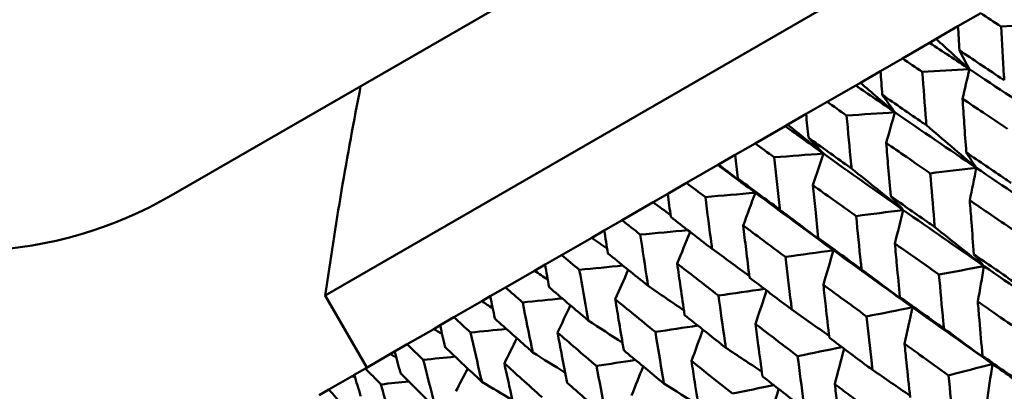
# Model space of a CAD drawing. Header units: millimetres. Extents: x 563 to 2732, y 83 to 2094.
# Tile 29 of 74: x 963.32 to 975.16, y 155.75 to 160.22. Entities that reach past the tile are written whole.
import ezdxf

# ---------------------------------------------------------------- set-up
doc = ezdxf.new("R2010")
doc.units = ezdxf.units.MM
doc.header["$LTSCALE"] = 10
doc.layers.add('Widoczne (ISO)', color=7, linetype='Continuous', lineweight=50)

msp = doc.modelspace()

# ---------------------------------------------------------------- linework, layer by layer
at = {"layer": 'Widoczne (ISO)'}
for p, q in [((965.143, 158.103), (998.051, 177.103)), ((966.992, 156.899), (998.169, 174.899)), ((974.874, 160.295), (974.6, 160.137)), ((974.337, 159.985), (974.6, 160.137)), ((973.932, 159.751), (974.259, 159.94)), ((974.259, 159.94), (974.337, 159.985)), ((973.932, 159.751), (973.669, 159.599)), ((973.426, 159.459), (973.669, 159.599)), ((973.371, 159.427), (973.426, 159.459)), ((973.027, 159.228), (973.371, 159.427)), ((973.027, 159.228), (972.774, 159.083)), ((972.553, 158.955), (972.774, 159.083)), ((972.161, 158.729), (972.522, 158.937)), ((972.522, 158.937), (972.553, 158.955)), ((972.161, 158.729), (971.92, 158.59)), ((971.722, 158.475), (971.92, 158.59)), ((971.338, 158.254), (971.714, 158.47)), ((971.714, 158.47), (971.722, 158.475)), ((971.338, 158.254), (971.111, 158.122)), ((970.562, 157.805), (970.935, 158.021)), ((970.935, 158.021), (971.111, 158.122)), ((970.562, 157.805), (970.348, 157.682)), ((970.197, 157.594), (970.348, 157.682)), ((969.835, 157.386), (970.197, 157.594)), ((969.835, 157.386), (969.636, 157.271)), ((969.161, 156.996), (969.509, 157.197)), ((969.509, 157.197), (969.636, 157.271)), ((969.161, 156.996), (968.977, 156.89)), ((966.992, 156.899), (967.492, 156.033)), ((968.875, 156.831), (968.977, 156.89)), ((968.541, 156.638), (968.875, 156.831)), ((968.541, 156.638), (968.374, 156.542)), ((967.979, 156.314), (968.297, 156.497)), ((968.297, 156.497), (968.374, 156.542)), ((967.979, 156.314), (967.828, 156.227)), ((967.476, 156.024), (967.777, 156.197)), ((967.777, 156.197), (967.828, 156.227)), ((967.476, 156.024), (967.343, 155.947)), ((967.035, 155.769), (967.317, 155.932)), ((967.317, 155.932), (967.343, 155.947)), ((967.035, 155.769), (966.92, 155.702))]:
    msp.add_line(p, q, dxfattribs=at)
msp.add_circle((1001.597, 132.962), 50, dxfattribs=at)
for centre, radius, start, end in [((1016.489, 149.82), 50, 168.9341, 171.8608), ((962.643, 162.433), 5, 245.5439, 300)]:
    msp.add_arc(centre, radius, start, end, dxfattribs=at)
for points, knots in [([(975.117, 160.136), (975.116, 160.136), (975.116, 160.136), (975.035, 160.189), (974.954, 160.242), (974.874, 160.295)], [0.02951568, 0.02951568, 0.02951568, 0.02951568, 0.02969929, 0.02969929, 0.05939589, 0.05939589, 0.05939589, 0.05939589]), ([(974.6, 160.137), (974.606, 160.041), (974.612, 159.945), (974.618, 159.849), (974.618, 159.848), (974.618, 159.848)], [0, 0, 0, 0, 0.02969567, 0.02969567, 0.02988021, 0.02988021, 0.02988021, 0.02988021]), ([(975.157, 159.488), (975.156, 159.506), (975.154, 159.524), (975.141, 159.74), (975.129, 159.938), (975.117, 160.136)], [0.0853813, 0.0853813, 0.0853813, 0.0853813, 0.09097809, 0.09097809, 0.15214536, 0.15214536, 0.15214536, 0.15214536]), ([(974.618, 159.848), (974.782, 159.738), (974.946, 159.628), (975.126, 159.508), (975.142, 159.498), (975.157, 159.488)], [0.0297954, 0.0297954, 0.0297954, 0.0297954, 0.09092493, 0.09092493, 0.09655955, 0.09655955, 0.09655955, 0.09655955]), ([(974.171, 159.59), (974.171, 159.59), (974.17, 159.59), (974.091, 159.644), (974.011, 159.698), (973.932, 159.751)], [0.02951568, 0.02951568, 0.02951568, 0.02951568, 0.02969929, 0.02969929, 0.05939589, 0.05939589, 0.05939589, 0.05939589]), ([(973.669, 159.599), (973.676, 159.504), (973.683, 159.409), (973.69, 159.313), (973.69, 159.313), (973.69, 159.312)], [0, 0, 0, 0, 0.02969567, 0.02969567, 0.02988021, 0.02988021, 0.02988021, 0.02988021]), ([(974.22, 158.947), (974.219, 158.965), (974.217, 158.983), (974.201, 159.197), (974.186, 159.393), (974.171, 159.59)], [0.0853813, 0.0853813, 0.0853813, 0.0853813, 0.09097809, 0.09097809, 0.15214536, 0.15214536, 0.15214536, 0.15214536]), ([(973.261, 159.064), (973.261, 159.065), (973.261, 159.065), (973.182, 159.12), (973.104, 159.174), (973.027, 159.228)], [0.02951568, 0.02951568, 0.02951568, 0.02951568, 0.02969929, 0.02969929, 0.05939589, 0.05939589, 0.05939589, 0.05939589]), ([(973.69, 159.312), (973.852, 159.201), (974.013, 159.089), (974.19, 158.968), (974.205, 158.957), (974.22, 158.947)], [0.0297954, 0.0297954, 0.0297954, 0.0297954, 0.09092493, 0.09092493, 0.09655955, 0.09655955, 0.09655955, 0.09655955]), ([(975.195, 158.905), (975.097, 158.97), (975, 159.035), (974.82, 159.155), (974.738, 159.21), (974.655, 159.265)], [0.02528165, 0.02528165, 0.02528165, 0.02528165, 0.06150593, 0.06150593, 0.09223152, 0.09223152, 0.09223152, 0.09223152]), ([(974.655, 159.265), (974.662, 159.166), (974.668, 159.067), (974.683, 158.852), (974.691, 158.736), (974.7, 158.619)], [0.03078053, 0.03078053, 0.03078053, 0.03078053, 0.06149921, 0.06149921, 0.09773041, 0.09773041, 0.09773041, 0.09773041]), ([(972.774, 159.083), (972.783, 158.988), (972.792, 158.894), (972.801, 158.8), (972.801, 158.799), (972.801, 158.798)], [0, 0, 0, 0, 0.02969567, 0.02969567, 0.02988021, 0.02988021, 0.02988021, 0.02988021]), ([(973.32, 158.427), (973.319, 158.445), (973.317, 158.463), (973.297, 158.675), (973.279, 158.87), (973.261, 159.064)], [0.0853813, 0.0853813, 0.0853813, 0.0853813, 0.09097809, 0.09097809, 0.15214536, 0.15214536, 0.15214536, 0.15214536]), ([(972.391, 158.562), (972.39, 158.562), (972.39, 158.563), (972.313, 158.618), (972.237, 158.673), (972.161, 158.729)], [0.02951568, 0.02951568, 0.02951568, 0.02951568, 0.02969929, 0.02969929, 0.05939589, 0.05939589, 0.05939589, 0.05939589]), ([(972.801, 158.798), (972.959, 158.685), (973.117, 158.572), (973.291, 158.448), (973.306, 158.438), (973.32, 158.427)], [0.0297954, 0.0297954, 0.0297954, 0.0297954, 0.09092493, 0.09092493, 0.09655955, 0.09655955, 0.09655955, 0.09655955]), ([(974.266, 158.369), (974.171, 158.435), (974.075, 158.501), (973.898, 158.623), (973.817, 158.678), (973.737, 158.734)], [0.02528165, 0.02528165, 0.02528165, 0.02528165, 0.06150593, 0.06150593, 0.09223152, 0.09223152, 0.09223152, 0.09223152]), ([(973.737, 158.734), (973.745, 158.636), (973.753, 158.539), (973.771, 158.325), (973.781, 158.21), (973.791, 158.094)], [0.03078053, 0.03078053, 0.03078053, 0.03078053, 0.06149921, 0.06149921, 0.09773041, 0.09773041, 0.09773041, 0.09773041]), ([(974.7, 158.619), (974.857, 158.512), (975.015, 158.405), (975.195, 158.283), (975.217, 158.268), (975.24, 158.253)], [0.02983351, 0.02983351, 0.02983351, 0.02983351, 0.0889495, 0.0889495, 0.09731113, 0.09731113, 0.09731113, 0.09731113]), ([(971.92, 158.59), (971.931, 158.496), (971.941, 158.403), (971.952, 158.31), (971.952, 158.309), (971.952, 158.308)], [0, 0, 0, 0, 0.02969567, 0.02969567, 0.02988021, 0.02988021, 0.02988021, 0.02988021]), ([(972.46, 157.931), (972.458, 157.949), (972.456, 157.966), (972.433, 158.176), (972.412, 158.369), (972.391, 158.562)], [0.0853813, 0.0853813, 0.0853813, 0.0853813, 0.09097809, 0.09097809, 0.15214536, 0.15214536, 0.15214536, 0.15214536]), ([(971.563, 158.084), (971.562, 158.084), (971.562, 158.085), (971.487, 158.141), (971.413, 158.197), (971.338, 158.254)], [0.02951568, 0.02951568, 0.02951568, 0.02951568, 0.02969929, 0.02969929, 0.05939589, 0.05939589, 0.05939589, 0.05939589]), ([(971.952, 158.308), (972.107, 158.193), (972.262, 158.078), (972.432, 157.952), (972.446, 157.942), (972.46, 157.931)], [0.0297954, 0.0297954, 0.0297954, 0.0297954, 0.09092493, 0.09092493, 0.09655955, 0.09655955, 0.09655955, 0.09655955]), ([(974.321, 157.722), (974.319, 157.749), (974.316, 157.776), (974.298, 157.991), (974.282, 158.18), (974.266, 158.369)], [0.0806421, 0.0806421, 0.0806421, 0.0806421, 0.08897282, 0.08897282, 0.14811965, 0.14811965, 0.14811965, 0.14811965]), ([(973.376, 157.855), (973.282, 157.922), (973.188, 157.989), (973.015, 158.112), (972.936, 158.169), (972.856, 158.226)], [0.02528165, 0.02528165, 0.02528165, 0.02528165, 0.06150593, 0.06150593, 0.09223152, 0.09223152, 0.09223152, 0.09223152]), ([(972.856, 158.226), (972.866, 158.129), (972.876, 158.032), (972.897, 157.821), (972.909, 157.707), (972.921, 157.592)], [0.03078053, 0.03078053, 0.03078053, 0.03078053, 0.06149921, 0.06149921, 0.09773041, 0.09773041, 0.09773041, 0.09773041]), ([(971.111, 158.122), (971.123, 158.03), (971.135, 157.938), (971.148, 157.845), (971.148, 157.845), (971.148, 157.844)], [0, 0, 0, 0, 0.02969567, 0.02969567, 0.02988021, 0.02988021, 0.02988021, 0.02988021]), ([(971.644, 157.46), (971.642, 157.477), (971.64, 157.495), (971.612, 157.702), (971.587, 157.893), (971.563, 158.084)], [0.0853813, 0.0853813, 0.0853813, 0.0853813, 0.09097809, 0.09097809, 0.15214536, 0.15214536, 0.15214536, 0.15214536]), ([(973.791, 158.094), (973.945, 157.986), (974.1, 157.877), (974.277, 157.753), (974.299, 157.738), (974.321, 157.722)], [0.02983351, 0.02983351, 0.02983351, 0.02983351, 0.0889495, 0.0889495, 0.09731113, 0.09731113, 0.09731113, 0.09731113]), ([(975.281, 157.677), (975.173, 157.751), (975.065, 157.824), (974.886, 157.946), (974.813, 157.995), (974.742, 158.044)], [0.02104899, 0.02104899, 0.02104899, 0.02104899, 0.0615671, 0.0615671, 0.08866561, 0.08866561, 0.08866561, 0.08866561]), ([(974.742, 158.044), (974.748, 157.957), (974.755, 157.87), (974.771, 157.654), (974.781, 157.524), (974.792, 157.395)], [0.03448054, 0.03448054, 0.03448054, 0.03448054, 0.06157222, 0.06157222, 0.10209717, 0.10209717, 0.10209717, 0.10209717]), ([(970.781, 157.632), (970.781, 157.633), (970.78, 157.633), (970.707, 157.691), (970.635, 157.748), (970.562, 157.805)], [0.02951568, 0.02951568, 0.02951568, 0.02951568, 0.02969929, 0.02969929, 0.05939589, 0.05939589, 0.05939589, 0.05939589]), ([(971.148, 157.844), (971.299, 157.727), (971.45, 157.609), (971.616, 157.481), (971.63, 157.471), (971.644, 157.46)], [0.0297954, 0.0297954, 0.0297954, 0.0297954, 0.09092493, 0.09092493, 0.09655955, 0.09655955, 0.09655955, 0.09655955]), ([(973.441, 157.214), (973.438, 157.24), (973.435, 157.267), (973.413, 157.48), (973.394, 157.667), (973.376, 157.855)], [0.0806421, 0.0806421, 0.0806421, 0.0806421, 0.08897282, 0.08897282, 0.14811965, 0.14811965, 0.14811965, 0.14811965]), ([(970.348, 157.682), (970.362, 157.591), (970.377, 157.5), (970.391, 157.408), (970.391, 157.408), (970.391, 157.407)], [0, 0, 0, 0, 0.02969567, 0.02969567, 0.02988021, 0.02988021, 0.02988021, 0.02988021]), ([(972.526, 157.364), (972.434, 157.432), (972.342, 157.5), (972.173, 157.626), (972.095, 157.684), (972.018, 157.742)], [0.02528165, 0.02528165, 0.02528165, 0.02528165, 0.06150593, 0.06150593, 0.09223152, 0.09223152, 0.09223152, 0.09223152]), ([(972.018, 157.742), (972.029, 157.646), (972.041, 157.55), (972.066, 157.341), (972.08, 157.228), (972.094, 157.115)], [0.03078053, 0.03078053, 0.03078053, 0.03078053, 0.06149921, 0.06149921, 0.09773041, 0.09773041, 0.09773041, 0.09773041]), ([(970.875, 157.016), (970.872, 157.033), (970.87, 157.05), (970.838, 157.255), (970.809, 157.444), (970.781, 157.632)], [0.0853813, 0.0853813, 0.0853813, 0.0853813, 0.09097809, 0.09097809, 0.15214536, 0.15214536, 0.15214536, 0.15214536]), ([(972.921, 157.592), (973.072, 157.482), (973.224, 157.371), (973.398, 157.245), (973.419, 157.23), (973.441, 157.214)], [0.02983351, 0.02983351, 0.02983351, 0.02983351, 0.0889495, 0.0889495, 0.09731113, 0.09731113, 0.09731113, 0.09731113]), ([(974.371, 157.152), (974.265, 157.226), (974.159, 157.301), (973.983, 157.425), (973.912, 157.475), (973.842, 157.524)], [0.02104899, 0.02104899, 0.02104899, 0.02104899, 0.0615671, 0.0615671, 0.08866561, 0.08866561, 0.08866561, 0.08866561]), ([(973.842, 157.524), (973.849, 157.438), (973.857, 157.352), (973.878, 157.138), (973.89, 157.009), (973.902, 156.881)], [0.03448054, 0.03448054, 0.03448054, 0.03448054, 0.06157222, 0.06157222, 0.10209717, 0.10209717, 0.10209717, 0.10209717]), ([(970.048, 157.209), (970.048, 157.21), (970.047, 157.21), (969.976, 157.269), (969.906, 157.327), (969.835, 157.386)], [0.02951568, 0.02951568, 0.02951568, 0.02951568, 0.02969929, 0.02969929, 0.05939589, 0.05939589, 0.05939589, 0.05939589]), ([(970.391, 157.407), (970.538, 157.287), (970.686, 157.168), (970.848, 157.038), (970.861, 157.027), (970.875, 157.016)], [0.0297954, 0.0297954, 0.0297954, 0.0297954, 0.09092493, 0.09092493, 0.09655955, 0.09655955, 0.09655955, 0.09655955]), ([(972.602, 156.73), (972.599, 156.756), (972.596, 156.782), (972.57, 156.993), (972.548, 157.179), (972.526, 157.364)], [0.0806421, 0.0806421, 0.0806421, 0.0806421, 0.08897282, 0.08897282, 0.14811965, 0.14811965, 0.14811965, 0.14811965]), ([(974.792, 157.395), (974.948, 157.286), (975.105, 157.178), (975.285, 157.054), (975.308, 157.038), (975.331, 157.022)], [0.02530969, 0.02530969, 0.02530969, 0.02530969, 0.08465152, 0.08465152, 0.09334823, 0.09334823, 0.09334823, 0.09334823]), ([(969.636, 157.271), (969.652, 157.181), (969.668, 157.091), (969.685, 157.001), (969.685, 157), (969.685, 157)], [0, 0, 0, 0, 0.02969567, 0.02969567, 0.02988021, 0.02988021, 0.02988021, 0.02988021]), ([(970.155, 156.6), (970.152, 156.617), (970.149, 156.634), (970.113, 156.837), (970.08, 157.023), (970.048, 157.209)], [0.0853813, 0.0853813, 0.0853813, 0.0853813, 0.09097809, 0.09097809, 0.15214536, 0.15214536, 0.15214536, 0.15214536]), ([(971.72, 156.899), (971.631, 156.968), (971.541, 157.038), (971.376, 157.166), (971.3, 157.225), (971.225, 157.284)], [0.02528165, 0.02528165, 0.02528165, 0.02528165, 0.06150593, 0.06150593, 0.09223152, 0.09223152, 0.09223152, 0.09223152]), ([(971.225, 157.284), (971.238, 157.189), (971.251, 157.094), (971.281, 156.888), (971.297, 156.776), (971.314, 156.664)], [0.03078053, 0.03078053, 0.03078053, 0.03078053, 0.06149921, 0.06149921, 0.09773041, 0.09773041, 0.09773041, 0.09773041]), ([(972.094, 157.115), (972.242, 157.002), (972.39, 156.89), (972.56, 156.762), (972.581, 156.746), (972.602, 156.73)], [0.02983351, 0.02983351, 0.02983351, 0.02983351, 0.0889495, 0.0889495, 0.09731113, 0.09731113, 0.09731113, 0.09731113]), ([(974.431, 156.503), (974.429, 156.53), (974.426, 156.558), (974.406, 156.774), (974.388, 156.963), (974.371, 157.152)], [0.07597559, 0.07597559, 0.07597559, 0.07597559, 0.08464777, 0.08464777, 0.14401425, 0.14401425, 0.14401425, 0.14401425]), ([(969.367, 156.816), (969.367, 156.816), (969.366, 156.817), (969.297, 156.877), (969.229, 156.936), (969.161, 156.996)], [0.02951568, 0.02951568, 0.02951568, 0.02951568, 0.02969929, 0.02969929, 0.05939589, 0.05939589, 0.05939589, 0.05939589]), ([(969.685, 157), (969.828, 156.877), (969.971, 156.755), (970.129, 156.623), (970.142, 156.611), (970.155, 156.6)], [0.0297954, 0.0297954, 0.0297954, 0.0297954, 0.09092493, 0.09092493, 0.09655955, 0.09655955, 0.09655955, 0.09655955]), ([(973.501, 156.649), (973.397, 156.725), (973.293, 156.8), (973.12, 156.927), (973.051, 156.977), (972.982, 157.028)], [0.02104899, 0.02104899, 0.02104899, 0.02104899, 0.0615671, 0.0615671, 0.08866561, 0.08866561, 0.08866561, 0.08866561]), ([(972.982, 157.028), (972.991, 156.943), (973.001, 156.858), (973.024, 156.645), (973.039, 156.518), (973.054, 156.391)], [0.03448054, 0.03448054, 0.03448054, 0.03448054, 0.06157222, 0.06157222, 0.10209717, 0.10209717, 0.10209717, 0.10209717]), ([(968.977, 156.89), (968.995, 156.802), (969.014, 156.713), (969.032, 156.624), (969.032, 156.623), (969.032, 156.623)], [0, 0, 0, 0, 0.02969567, 0.02969567, 0.02988021, 0.02988021, 0.02988021, 0.02988021]), ([(970.962, 156.462), (970.875, 156.532), (970.788, 156.603), (970.627, 156.734), (970.553, 156.794), (970.48, 156.854)], [0.02528165, 0.02528165, 0.02528165, 0.02528165, 0.06150593, 0.06150593, 0.09223152, 0.09223152, 0.09223152, 0.09223152]), ([(970.48, 156.854), (970.495, 156.76), (970.511, 156.667), (970.545, 156.463), (970.563, 156.352), (970.582, 156.242)], [0.03078053, 0.03078053, 0.03078053, 0.03078053, 0.06149921, 0.06149921, 0.09773041, 0.09773041, 0.09773041, 0.09773041]), ([(971.809, 156.272), (971.805, 156.298), (971.802, 156.324), (971.772, 156.532), (971.746, 156.716), (971.72, 156.899)], [0.0806421, 0.0806421, 0.0806421, 0.0806421, 0.08897282, 0.08897282, 0.14811965, 0.14811965, 0.14811965, 0.14811965]), ([(973.902, 156.881), (974.056, 156.771), (974.209, 156.661), (974.386, 156.535), (974.409, 156.519), (974.431, 156.503)], [0.02530969, 0.02530969, 0.02530969, 0.02530969, 0.08465152, 0.08465152, 0.09334823, 0.09334823, 0.09334823, 0.09334823]), ([(969.488, 156.215), (969.485, 156.232), (969.482, 156.249), (969.441, 156.449), (969.404, 156.632), (969.367, 156.816)], [0.0853813, 0.0853813, 0.0853813, 0.0853813, 0.09097809, 0.09097809, 0.15214536, 0.15214536, 0.15214536, 0.15214536]), ([(975.377, 156.454), (975.259, 156.535), (975.141, 156.617), (974.961, 156.741), (974.9, 156.784), (974.838, 156.826)], [0.01681985, 0.01681985, 0.01681985, 0.01681985, 0.06159108, 0.06159108, 0.08495433, 0.08495433, 0.08495433, 0.08495433]), ([(974.838, 156.826), (974.844, 156.752), (974.851, 156.677), (974.869, 156.46), (974.882, 156.318), (974.894, 156.175)], [0.03825175, 0.03825175, 0.03825175, 0.03825175, 0.06160817, 0.06160817, 0.10638617, 0.10638617, 0.10638617, 0.10638617]), ([(968.741, 156.454), (968.74, 156.455), (968.74, 156.455), (968.673, 156.516), (968.607, 156.577), (968.541, 156.638)], [0.02951568, 0.02951568, 0.02951568, 0.02951568, 0.02969929, 0.02969929, 0.05939589, 0.05939589, 0.05939589, 0.05939589]), ([(969.032, 156.623), (969.171, 156.498), (969.31, 156.374), (969.463, 156.238), (969.476, 156.227), (969.488, 156.215)], [0.0297954, 0.0297954, 0.0297954, 0.0297954, 0.09092493, 0.09092493, 0.09655955, 0.09655955, 0.09655955, 0.09655955]), ([(971.314, 156.664), (971.458, 156.55), (971.602, 156.435), (971.768, 156.304), (971.788, 156.288), (971.809, 156.272)], [0.02983351, 0.02983351, 0.02983351, 0.02983351, 0.0889495, 0.0889495, 0.09731113, 0.09731113, 0.09731113, 0.09731113]), ([(973.572, 156.006), (973.569, 156.034), (973.566, 156.061), (973.541, 156.275), (973.521, 156.462), (973.501, 156.649)], [0.07597559, 0.07597559, 0.07597559, 0.07597559, 0.08464777, 0.08464777, 0.14401425, 0.14401425, 0.14401425, 0.14401425]), ([(968.374, 156.542), (968.394, 156.454), (968.415, 156.367), (968.435, 156.279), (968.436, 156.279), (968.436, 156.278)], [0, 0, 0, 0, 0.02969567, 0.02969567, 0.02988021, 0.02988021, 0.02988021, 0.02988021]), ([(972.672, 156.171), (972.571, 156.248), (972.469, 156.325), (972.301, 156.454), (972.233, 156.505), (972.166, 156.557)], [0.02104899, 0.02104899, 0.02104899, 0.02104899, 0.0615671, 0.0615671, 0.08866561, 0.08866561, 0.08866561, 0.08866561]), ([(972.166, 156.557), (972.177, 156.473), (972.188, 156.388), (972.216, 156.178), (972.232, 156.053), (972.25, 155.927)], [0.03448054, 0.03448054, 0.03448054, 0.03448054, 0.06157222, 0.06157222, 0.10209717, 0.10209717, 0.10209717, 0.10209717]), ([(968.877, 155.862), (968.873, 155.879), (968.869, 155.895), (968.823, 156.092), (968.782, 156.273), (968.741, 156.454)], [0.0853813, 0.0853813, 0.0853813, 0.0853813, 0.09097809, 0.09097809, 0.15214536, 0.15214536, 0.15214536, 0.15214536]), ([(970.255, 156.053), (970.17, 156.125), (970.085, 156.197), (969.929, 156.331), (969.858, 156.392), (969.786, 156.454)], [0.02528165, 0.02528165, 0.02528165, 0.02528165, 0.06150593, 0.06150593, 0.09223152, 0.09223152, 0.09223152, 0.09223152]), ([(969.786, 156.454), (969.804, 156.361), (969.821, 156.269), (969.86, 156.067), (969.881, 155.958), (969.903, 155.85)], [0.03078053, 0.03078053, 0.03078053, 0.03078053, 0.06149921, 0.06149921, 0.09773041, 0.09773041, 0.09773041, 0.09773041]), ([(971.064, 155.842), (971.06, 155.868), (971.056, 155.893), (971.021, 156.099), (970.992, 156.28), (970.962, 156.462)], [0.0806421, 0.0806421, 0.0806421, 0.0806421, 0.08897282, 0.08897282, 0.14811965, 0.14811965, 0.14811965, 0.14811965]), ([(973.054, 156.391), (973.204, 156.279), (973.354, 156.167), (973.527, 156.039), (973.55, 156.023), (973.572, 156.006)], [0.02530969, 0.02530969, 0.02530969, 0.02530969, 0.08465152, 0.08465152, 0.09334823, 0.09334823, 0.09334823, 0.09334823]), ([(968.172, 156.126), (968.171, 156.126), (968.171, 156.127), (968.106, 156.189), (968.042, 156.251), (967.979, 156.314)], [0.02951568, 0.02951568, 0.02951568, 0.02951568, 0.02969929, 0.02969929, 0.05939589, 0.05939589, 0.05939589, 0.05939589]), ([(968.436, 156.278), (968.57, 156.151), (968.704, 156.024), (968.852, 155.885), (968.864, 155.874), (968.877, 155.862)], [0.0297954, 0.0297954, 0.0297954, 0.0297954, 0.09092493, 0.09092493, 0.09655955, 0.09655955, 0.09655955, 0.09655955]), ([(970.582, 156.242), (970.722, 156.125), (970.863, 156.008), (971.024, 155.875), (971.044, 155.859), (971.064, 155.842)], [0.02983351, 0.02983351, 0.02983351, 0.02983351, 0.0889495, 0.0889495, 0.09731113, 0.09731113, 0.09731113, 0.09731113]), ([(974.486, 155.939), (974.37, 156.022), (974.254, 156.105), (974.078, 156.232), (974.018, 156.275), (973.958, 156.318)], [0.01681985, 0.01681985, 0.01681985, 0.01681985, 0.06159108, 0.06159108, 0.08495433, 0.08495433, 0.08495433, 0.08495433]), ([(973.958, 156.318), (973.965, 156.244), (973.973, 156.171), (973.995, 155.956), (974.01, 155.814), (974.025, 155.673)], [0.03825175, 0.03825175, 0.03825175, 0.03825175, 0.06160817, 0.06160817, 0.10638617, 0.10638617, 0.10638617, 0.10638617]), ([(967.828, 156.227), (967.851, 156.141), (967.874, 156.055), (967.897, 155.968), (967.897, 155.968), (967.897, 155.967)], [0, 0, 0, 0, 0.02969567, 0.02969567, 0.02988021, 0.02988021, 0.02988021, 0.02988021]), ([(968.323, 155.542), (968.319, 155.559), (968.314, 155.575), (968.263, 155.769), (968.217, 155.947), (968.172, 156.126)], [0.0853813, 0.0853813, 0.0853813, 0.0853813, 0.09097809, 0.09097809, 0.15214536, 0.15214536, 0.15214536, 0.15214536]), ([(972.755, 155.535), (972.752, 155.562), (972.748, 155.589), (972.72, 155.801), (972.696, 155.986), (972.672, 156.171)], [0.07597559, 0.07597559, 0.07597559, 0.07597559, 0.08464777, 0.08464777, 0.14401425, 0.14401425, 0.14401425, 0.14401425]), ([(974.894, 156.175), (975.05, 156.065), (975.206, 155.956), (975.386, 155.83), (975.409, 155.814), (975.432, 155.798)], [0.02053386, 0.02053386, 0.02053386, 0.02053386, 0.08016461, 0.08016461, 0.08898694, 0.08898694, 0.08898694, 0.08898694]), ([(967.662, 155.831), (967.661, 155.832), (967.661, 155.832), (967.599, 155.896), (967.537, 155.96), (967.476, 156.024)], [0.02951568, 0.02951568, 0.02951568, 0.02951568, 0.02969929, 0.02969929, 0.05939589, 0.05939589, 0.05939589, 0.05939589]), ([(969.601, 155.676), (969.519, 155.749), (969.437, 155.823), (969.285, 155.959), (969.216, 156.022), (969.147, 156.084)], [0.02528165, 0.02528165, 0.02528165, 0.02528165, 0.06150593, 0.06150593, 0.09223152, 0.09223152, 0.09223152, 0.09223152]), ([(969.147, 156.084), (969.166, 155.993), (969.186, 155.902), (969.23, 155.703), (969.254, 155.596), (969.278, 155.489)], [0.03078053, 0.03078053, 0.03078053, 0.03078053, 0.06149921, 0.06149921, 0.09773041, 0.09773041, 0.09773041, 0.09773041]), ([(970.371, 155.442), (970.366, 155.467), (970.361, 155.492), (970.322, 155.695), (970.288, 155.874), (970.255, 156.053)], [0.0806421, 0.0806421, 0.0806421, 0.0806421, 0.08897282, 0.08897282, 0.14811965, 0.14811965, 0.14811965, 0.14811965]), ([(971.89, 155.72), (971.791, 155.798), (971.692, 155.876), (971.528, 156.007), (971.462, 156.06), (971.396, 156.113)], [0.02104899, 0.02104899, 0.02104899, 0.02104899, 0.0615671, 0.0615671, 0.08866561, 0.08866561, 0.08866561, 0.08866561]), ([(971.396, 156.113), (971.409, 156.029), (971.422, 155.946), (971.454, 155.739), (971.473, 155.614), (971.493, 155.49)], [0.03448054, 0.03448054, 0.03448054, 0.03448054, 0.06157222, 0.06157222, 0.10209717, 0.10209717, 0.10209717, 0.10209717]), ([(975.985, 155.4), (975.744, 155.566), (975.503, 155.733), (975.181, 155.959), (975.098, 156.018), (975.015, 156.076)], [0.3692784, 0.3692784, 0.3692784, 0.3692784, 0.4608442, 0.4608442, 0.492629, 0.492629, 0.492629, 0.492629]), ([(967.343, 155.947), (967.368, 155.862), (967.393, 155.778), (967.419, 155.693), (967.419, 155.692), (967.419, 155.691)], [0, 0, 0, 0, 0.02969567, 0.02969567, 0.02988021, 0.02988021, 0.02988021, 0.02988021]), ([(967.897, 155.967), (968.027, 155.837), (968.156, 155.708), (968.299, 155.566), (968.311, 155.554), (968.323, 155.542)], [0.0297954, 0.0297954, 0.0297954, 0.0297954, 0.09092493, 0.09092493, 0.09655955, 0.09655955, 0.09655955, 0.09655955]), ([(972.25, 155.927), (972.396, 155.813), (972.543, 155.699), (972.712, 155.568), (972.734, 155.552), (972.755, 155.535)], [0.02530969, 0.02530969, 0.02530969, 0.02530969, 0.08465152, 0.08465152, 0.09334823, 0.09334823, 0.09334823, 0.09334823]), ([(974.552, 155.289), (974.549, 155.317), (974.546, 155.345), (974.524, 155.562), (974.505, 155.75), (974.486, 155.939)], [0.07138254, 0.07138254, 0.07138254, 0.07138254, 0.08018544, 0.08018544, 0.13983561, 0.13983561, 0.13983561, 0.13983561]), ([(967.213, 155.573), (967.213, 155.573), (967.213, 155.573), (967.153, 155.639), (967.094, 155.704), (967.035, 155.769)], [0.02951568, 0.02951568, 0.02951568, 0.02951568, 0.02969929, 0.02969929, 0.05939589, 0.05939589, 0.05939589, 0.05939589]), ([(967.829, 155.257), (967.824, 155.273), (967.819, 155.289), (967.763, 155.48), (967.712, 155.656), (967.662, 155.831)], [0.0853813, 0.0853813, 0.0853813, 0.0853813, 0.09097809, 0.09097809, 0.15214536, 0.15214536, 0.15214536, 0.15214536]), ([(969.903, 155.85), (970.039, 155.73), (970.175, 155.611), (970.332, 155.475), (970.351, 155.458), (970.371, 155.442)], [0.02983351, 0.02983351, 0.02983351, 0.02983351, 0.0889495, 0.0889495, 0.09731113, 0.09731113, 0.09731113, 0.09731113]), ([(973.636, 155.449), (973.523, 155.533), (973.409, 155.617), (973.237, 155.746), (973.178, 155.79), (973.119, 155.834)], [0.01681985, 0.01681985, 0.01681985, 0.01681985, 0.06159108, 0.06159108, 0.08495433, 0.08495433, 0.08495433, 0.08495433]), ([(973.119, 155.834), (973.128, 155.761), (973.137, 155.688), (973.163, 155.475), (973.181, 155.336), (973.198, 155.196)], [0.03825175, 0.03825175, 0.03825175, 0.03825175, 0.06160817, 0.06160817, 0.10638617, 0.10638617, 0.10638617, 0.10638617])]:
    msp.add_open_spline(points, degree=3, knots=knots, dxfattribs=at)
for points in [[(975.667, 160.158), (975.484, 160.15), (975.3, 160.143), (975.117, 160.136)], [(974.737, 159.621), (974.577, 159.727), (974.418, 159.833), (974.259, 159.94)], [(974.337, 159.985), (974.471, 159.863), (974.604, 159.742), (974.737, 159.621)], [(974.737, 159.621), (974.697, 159.696), (974.657, 159.772), (974.618, 159.848)], [(974.737, 159.621), (974.548, 159.61), (974.36, 159.6), (974.171, 159.59)], [(974.655, 159.265), (974.682, 159.384), (974.71, 159.502), (974.737, 159.621)], [(975.733, 158.963), (975.4, 159.181), (975.068, 159.401), (974.737, 159.621)], [(973.426, 159.459), (973.564, 159.34), (973.702, 159.221), (973.841, 159.103)], [(973.841, 159.103), (973.684, 159.211), (973.527, 159.319), (973.371, 159.427)], [(973.841, 159.103), (973.791, 159.173), (973.74, 159.242), (973.69, 159.312)], [(973.841, 159.103), (973.648, 159.09), (973.455, 159.077), (973.261, 159.064)], [(973.737, 158.734), (973.771, 158.857), (973.806, 158.98), (973.841, 159.103)], [(974.82, 158.435), (974.492, 158.657), (974.166, 158.88), (973.841, 159.103)], [(972.982, 158.607), (972.828, 158.717), (972.675, 158.827), (972.522, 158.937)], [(972.553, 158.955), (972.696, 158.839), (972.839, 158.723), (972.982, 158.607)], [(974.22, 158.947), (974.42, 158.776), (974.62, 158.605), (974.82, 158.435)], [(972.982, 158.607), (972.921, 158.671), (972.861, 158.735), (972.801, 158.798)], [(974.82, 158.435), (974.78, 158.496), (974.74, 158.558), (974.7, 158.619)], [(972.982, 158.607), (972.785, 158.592), (972.588, 158.577), (972.391, 158.562)], [(972.856, 158.226), (972.898, 158.353), (972.94, 158.48), (972.982, 158.607)], [(973.942, 157.928), (973.62, 158.154), (973.3, 158.38), (972.982, 158.607)], [(972.164, 158.135), (972.014, 158.247), (971.864, 158.358), (971.714, 158.47)], [(971.722, 158.475), (971.869, 158.361), (972.016, 158.248), (972.164, 158.135)], [(973.32, 158.427), (973.527, 158.26), (973.735, 158.094), (973.942, 157.928)], [(974.82, 158.435), (974.635, 158.413), (974.451, 158.391), (974.266, 158.369)], [(974.742, 158.044), (974.768, 158.174), (974.794, 158.305), (974.82, 158.435)], [(975.808, 157.771), (975.478, 157.991), (975.148, 158.213), (974.82, 158.435)], [(972.164, 158.135), (972.093, 158.193), (972.023, 158.251), (971.952, 158.308)], [(972.164, 158.135), (971.964, 158.118), (971.763, 158.101), (971.563, 158.084)], [(972.018, 157.742), (972.066, 157.873), (972.115, 158.004), (972.164, 158.135)], [(973.103, 157.444), (972.788, 157.674), (972.475, 157.904), (972.164, 158.135)], [(970.935, 158.021), (971.005, 157.97), (971.075, 157.918), (971.145, 157.867)], [(973.942, 157.928), (973.891, 157.984), (973.841, 158.039), (973.791, 158.094)], [(972.46, 157.931), (972.675, 157.768), (972.889, 157.606), (973.103, 157.444)], [(973.942, 157.928), (973.753, 157.904), (973.564, 157.879), (973.376, 157.855)], [(973.842, 157.524), (973.875, 157.659), (973.908, 157.794), (973.942, 157.928)], [(974.912, 157.253), (974.587, 157.477), (974.264, 157.702), (973.942, 157.928)], [(971.353, 157.685), (971.162, 157.667), (970.972, 157.65), (970.781, 157.632)], [(971.225, 157.284), (971.276, 157.411), (971.328, 157.537), (971.38, 157.664)], [(974.321, 157.722), (974.518, 157.565), (974.715, 157.409), (974.912, 157.253)], [(970.197, 157.594), (970.258, 157.551), (970.32, 157.508), (970.382, 157.465)], [(973.103, 157.444), (973.043, 157.493), (972.982, 157.543), (972.921, 157.592)], [(971.644, 157.46), (971.793, 157.352), (971.942, 157.245), (972.091, 157.138)], [(973.103, 157.444), (972.911, 157.417), (972.718, 157.391), (972.526, 157.364)], [(972.982, 157.028), (973.022, 157.167), (973.063, 157.306), (973.103, 157.444)], [(974.054, 156.758), (973.735, 156.985), (973.418, 157.214), (973.103, 157.444)], [(974.912, 157.253), (974.872, 157.3), (974.832, 157.348), (974.792, 157.395)], [(969.509, 157.197), (969.562, 157.162), (969.615, 157.126), (969.669, 157.09)], [(970.572, 157.26), (970.398, 157.243), (970.223, 157.226), (970.048, 157.209)], [(970.48, 156.854), (970.532, 156.972), (970.584, 157.09), (970.636, 157.208)], [(973.441, 157.214), (973.645, 157.061), (973.849, 156.909), (974.054, 156.758)], [(974.912, 157.253), (974.732, 157.219), (974.552, 157.186), (974.371, 157.152)], [(974.838, 156.826), (974.863, 156.969), (974.888, 157.111), (974.912, 157.253)], [(975.892, 156.583), (975.564, 156.805), (975.238, 157.029), (974.912, 157.253)], [(970.875, 157.016), (971.018, 156.917), (971.162, 156.819), (971.305, 156.722)], [(972.273, 156.979), (972.089, 156.953), (971.905, 156.926), (971.72, 156.899)], [(972.166, 156.557), (972.21, 156.691), (972.254, 156.825), (972.299, 156.96)], [(969.844, 156.864), (969.685, 156.848), (969.526, 156.832), (969.367, 156.816)], [(974.054, 156.758), (974.003, 156.799), (973.953, 156.84), (973.902, 156.881)], [(968.875, 156.831), (968.919, 156.803), (968.963, 156.774), (969.007, 156.746)], [(969.786, 156.454), (969.838, 156.563), (969.889, 156.672), (969.941, 156.782)], [(972.602, 156.73), (972.752, 156.625), (972.901, 156.519), (973.051, 156.415)], [(974.054, 156.758), (973.869, 156.721), (973.685, 156.685), (973.501, 156.649)], [(973.958, 156.318), (973.99, 156.465), (974.022, 156.611), (974.054, 156.758)], [(975.015, 156.076), (974.693, 156.302), (974.373, 156.529), (974.054, 156.758)], [(970.155, 156.6), (970.292, 156.511), (970.429, 156.421), (970.567, 156.332)], [(968.297, 156.497), (968.331, 156.476), (968.365, 156.455), (968.399, 156.434)], [(969.171, 156.498), (969.028, 156.484), (968.884, 156.469), (968.741, 156.454)], [(971.472, 156.538), (971.302, 156.513), (971.132, 156.487), (970.962, 156.462)], [(971.396, 156.113), (971.442, 156.238), (971.488, 156.364), (971.534, 156.489)], [(974.431, 156.503), (974.626, 156.36), (974.82, 156.217), (975.015, 156.076)], [(969.147, 156.084), (969.197, 156.185), (969.247, 156.285), (969.297, 156.386)], [(971.809, 156.272), (971.953, 156.176), (972.097, 156.08), (972.242, 155.985)], [(973.204, 156.279), (973.027, 156.243), (972.85, 156.207), (972.672, 156.171)], [(973.119, 155.834), (973.156, 155.976), (973.193, 156.118), (973.23, 156.26)], [(967.777, 156.197), (967.8, 156.183), (967.824, 156.169), (967.847, 156.155)], [(968.555, 156.165), (968.427, 156.152), (968.299, 156.139), (968.172, 156.126)], [(969.488, 156.215), (969.618, 156.134), (969.748, 156.053), (969.879, 155.972)], [(970.722, 156.125), (970.566, 156.101), (970.411, 156.077), (970.255, 156.053)], [(975.015, 156.076), (974.975, 156.109), (974.934, 156.142), (974.894, 156.175)], [(968.564, 155.748), (968.611, 155.839), (968.659, 155.931), (968.707, 156.022)], [(970.677, 155.697), (970.723, 155.814), (970.769, 155.931), (970.816, 156.048)], [(973.572, 156.006), (973.722, 155.903), (973.872, 155.8), (974.022, 155.697)], [(975.015, 156.076), (974.838, 156.03), (974.662, 155.985), (974.486, 155.939)], [(974.945, 155.613), (974.968, 155.768), (974.991, 155.922), (975.015, 156.076)], [(967.317, 155.932), (967.329, 155.925), (967.342, 155.918), (967.354, 155.911)], [(967.999, 155.865), (967.886, 155.854), (967.774, 155.843), (967.662, 155.831)], [(968.877, 155.862), (968.999, 155.789), (969.121, 155.715), (969.243, 155.642)], [(971.064, 155.842), (971.202, 155.755), (971.341, 155.667), (971.479, 155.58)], [(972.384, 155.822), (972.219, 155.788), (972.055, 155.754), (971.89, 155.72)], [(972.326, 155.376), (972.365, 155.51), (972.405, 155.643), (972.444, 155.776)]]:
    msp.add_open_spline(points, degree=3, dxfattribs=at)

doc.saveas('drawing.dxf')
